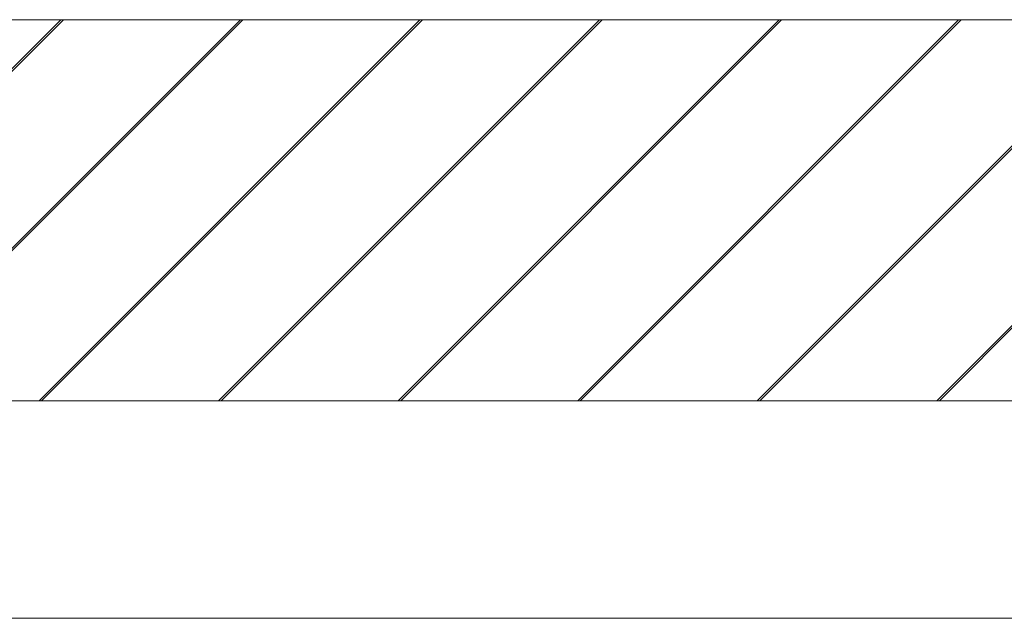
# Model space of a CAD drawing. Header units: inches. Extents: x 57112 to 98566, y -51777 to -16564.
# Tile 8 of 138: x 71691 to 71719, y -21324 to -21307. Entities that reach past the tile are written whole.
import ezdxf

# ---------------------------------------------------------------- set-up
doc = ezdxf.new("R2010")
doc.units = ezdxf.units.IN
doc.header["$MEASUREMENT"] = 0
doc.layers.get('0').update_dxf_attribs({"color": 251, "lineweight": 0})
doc.layers.add('A--tabelka rysunku', color=7, linetype='Continuous', lineweight=0)

# ---------------------------------------------------------------- blocks, each defined once
blk = doc.blocks.new('*X2776')
for p, q in [((1395.76, 4271.38), (1455.76, 4331.38)), ((1396.16, 4271.38), (1456.16, 4331.38)), ((1424.04, 4271.38), (1484.04, 4331.38)), ((1424.44, 4271.38), (1484.44, 4331.38)), ((1452.33, 4271.38), (1512.33, 4331.38)), ((1452.73, 4271.38), (1512.73, 4331.38)), ((1480.61, 4271.38), (1540.61, 4331.38)), ((1481.01, 4271.38), (1541.01, 4331.38)), ((1508.9, 4271.38), (1568.9, 4331.38)), ((1509.3, 4271.38), (1569.3, 4331.38)), ((1537.18, 4271.38), (1597.18, 4331.38)), ((1537.58, 4271.38), (1597.58, 4331.38)), ((1565.47, 4271.38), (1625.47, 4331.38)), ((1565.87, 4271.38), (1625.87, 4331.38)), ((1593.75, 4271.38), (1653.75, 4331.38)), ((1594.15, 4271.38), (1654.15, 4331.38))]:
    blk.add_line(p, q)
blk = doc.blocks.new('A$C6761DF6A')
for p, q in [((2195.74, 60), (3261.54, 60)), ((3261.54, 0), (531.64, 0))]:
    blk.add_line(p, q)
blk.add_blockref('*X2776', (848.87, -4271.38))

msp = doc.modelspace()

# ---------------------------------------------------------------- linework, layer by layer
at = {"layer": 'A--tabelka rysunku', "linetype": 'Continuous', "elevation": 151.8}
msp.add_lwpolyline([(71237.151, -21324.191), (73177.151, -21324.191), (73177.151, -19909.191), (71237.151, -19909.191)], close=True, dxfattribs=at)

# ---------------------------------------------------------------- block references
at = {"color": 6, "linetype": 'Continuous', "lineweight": 60, "ltscale": 8, "xscale": 0.18, "yscale": 0.18, "zscale": 0.18}
msp.add_blockref('A$C6761DF6A', (71277.559, -21318.021), dxfattribs=at)

doc.saveas('drawing.dxf')
